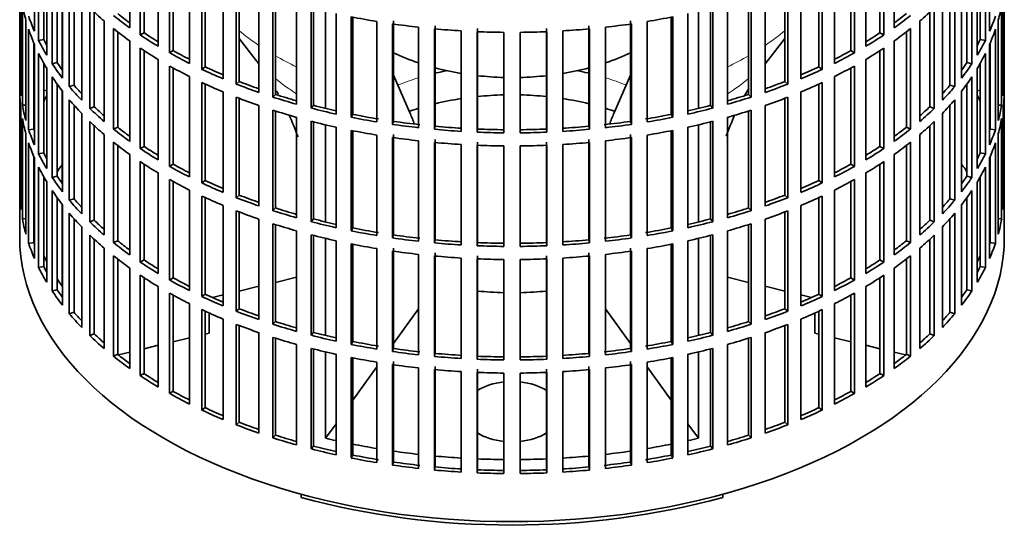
# Model space of a CAD drawing. Header units: millimetres. Extents: x 166 to 773, y -2002 to 1723.
# Tile 2 of 21: x 584 to 768, y -1987 to -1891. Entities that reach past the tile are written whole.
import ezdxf

# ---------------------------------------------------------------- set-up
doc = ezdxf.new("R2010")
doc.units = ezdxf.units.MM
for name, color, linetype in [('M5X8_UNI7687', 7, 'Continuous'), ('VSI134_FILTRO_A', 7, 'Continuous'), ('VSI134_GIUNTO_8×', 7, 'Continuous'), ('VSI134_SUPPORTO_', 7, 'Continuous')]:
    doc.layers.add(name, color=color, linetype=linetype)

# ---------------------------------------------------------------- blocks, each defined once
blk = doc.blocks.new('SE4')
at = {"layer": 'M5X8_UNI7687', "color": 7, "linetype": 'Continuous', "lineweight": 35}
for p, q in [((588.61, -1904.32), (588.06, -1904.22)), ((763.07, -1904.22), (762.52, -1904.32))]:
    blk.add_line(p, q, dxfattribs=at)
blk.add_arc((594.94, -1910.71), 10, 149.5344, 150.749, dxfattribs=at)
blk.add_ellipse((586.76, -1909), major_axis=(1.01, 4.83), ratio=0.279258, start_param=0.911533, end_param=0.977038, dxfattribs=at)
at = {"layer": 'VSI134_FILTRO_A', "color": 7, "linetype": 'Continuous', "lineweight": 35}
for p, q in [((583.57, -1767.62), (583.57, -1931.74)), ((767.57, -1931.74), (767.57, -1767.62)), ((586.32, -1874.42), (586.32, -1893.2)), ((604.13, -1873.76), (604.13, -1892.54)), ((747.01, -1873.76), (747.01, -1892.54)), ((764.81, -1874.42), (764.81, -1893.2)), ((587.1, -1876.11), (587.1, -1894.89)), ((606.07, -1875.1), (606.07, -1893.88)), ((606.81, -1875.58), (606.81, -1893.49)), ((744.32, -1875.58), (744.32, -1893.49)), ((745.06, -1875.1), (745.06, -1893.88)), ((764.03, -1876.11), (764.03, -1894.89)), ((588.06, -1877.92), (588.06, -1894.72)), ((609.45, -1877.23), (609.45, -1896.01)), ((611.59, -1878.46), (611.59, -1897.24)), ((739.54, -1878.46), (739.54, -1897.24)), ((741.68, -1877.23), (741.68, -1896.01)), ((763.07, -1877.92), (763.07, -1894.72)), ((588.61, -1878.86), (588.61, -1897.64)), ((612.27, -1878.84), (612.27, -1896.82)), ((615.28, -1880.41), (615.28, -1899.19)), ((735.85, -1880.41), (735.85, -1899.19)), ((738.86, -1878.84), (738.86, -1896.82)), ((762.52, -1878.86), (762.52, -1897.64)), ((589.64, -1880.51), (589.64, -1899.28)), ((590.57, -1881.84), (590.57, -1899.06)), ((617.6, -1881.54), (617.6, -1900.32)), ((618.21, -1881.82), (618.21, -1899.86)), ((732.93, -1881.82), (732.93, -1899.86)), ((733.53, -1881.54), (733.53, -1900.32)), ((760.56, -1881.84), (760.56, -1899.06)), ((761.49, -1880.51), (761.49, -1899.28)), ((583.58, -1883.62), (583.58, -1902.4)), ((591.56, -1883.17), (591.56, -1901.95)), ((621.56, -1883.29), (621.56, -1902.07)), ((729.57, -1883.29), (729.57, -1902.07)), ((759.57, -1883.17), (759.57, -1901.95)), ((767.55, -1883.62), (767.55, -1902.4)), ((592.84, -1884.76), (592.84, -1903.54)), ((593.72, -1885.78), (593.72, -1903.27)), ((624.04, -1884.3), (624.04, -1903.08)), ((624.58, -1884.5), (624.58, -1902.59)), ((628.26, -1885.85), (628.26, -1904.63)), ((722.87, -1885.85), (722.87, -1904.63)), ((726.55, -1884.5), (726.55, -1902.59)), ((727.09, -1884.3), (727.09, -1903.08)), ((757.41, -1885.78), (757.41, -1903.27)), ((758.29, -1884.76), (758.29, -1903.54)), ((583.8, -1886.51), (583.8, -1905.29)), ((595.15, -1887.32), (595.15, -1906.1)), ((630.88, -1886.72), (630.88, -1905.5)), ((631.34, -1886.87), (631.34, -1904.99)), ((719.79, -1886.87), (719.79, -1904.99)), ((720.25, -1886.72), (720.25, -1905.5)), ((755.99, -1887.32), (755.99, -1906.1)), ((767.34, -1886.51), (767.34, -1905.29)), ((584.06, -1888.25), (584.06, -1907.03)), ((596.66, -1888.83), (596.66, -1907.61)), ((597.5, -1889.63), (597.5, -1907.3)), ((635.32, -1888.05), (635.32, -1906.83)), ((638.06, -1888.79), (638.06, -1907.57)), ((638.44, -1888.89), (638.44, -1907.04)), ((712.69, -1888.89), (712.69, -1907.04)), ((713.07, -1888.79), (713.07, -1907.57)), ((715.81, -1888.05), (715.81, -1906.83)), ((753.63, -1889.63), (753.63, -1907.3)), ((754.47, -1888.83), (754.47, -1907.61)), ((767.07, -1888.25), (767.07, -1907.03)), ((584.71, -1891.11), (584.71, -1909.89)), ((599.35, -1891.27), (599.35, -1910.05)), ((642.68, -1889.9), (642.68, -1908.68)), ((645.53, -1890.5), (645.53, -1909.28)), ((645.83, -1890.56), (645.83, -1908.72)), ((650.3, -1891.36), (650.3, -1910.14)), ((653.44, -1891.25), (653.44, -1910.03)), ((697.69, -1891.25), (697.69, -1910.03)), ((700.84, -1891.36), (700.84, -1910.14)), ((705.3, -1890.56), (705.3, -1908.72)), ((705.6, -1890.5), (705.6, -1909.28)), ((708.45, -1889.9), (708.45, -1908.68)), ((751.79, -1891.27), (751.79, -1910.05)), ((766.42, -1891.11), (766.42, -1909.89)), ((585.24, -1892.83), (585.24, -1911.61)), ((601.08, -1892.7), (601.08, -1911.48)), ((601.88, -1893.32), (601.88, -1911.13)), ((653.22, -1891.82), (653.22, -1910.6)), ((658.1, -1892.44), (658.1, -1911.22)), ((661.08, -1892.74), (661.08, -1911.52)), ((661.21, -1892.17), (661.21, -1910.95)), ((666.04, -1893.12), (666.04, -1911.9)), ((669.06, -1893.27), (669.06, -1912.05)), ((669.1, -1892.7), (669.1, -1911.48)), ((682.03, -1892.7), (682.03, -1911.48)), ((682.07, -1893.27), (682.07, -1912.05)), ((685.09, -1893.12), (685.09, -1911.9)), ((689.92, -1892.17), (689.92, -1910.95)), ((690.05, -1892.74), (690.05, -1911.52)), ((693.03, -1892.44), (693.03, -1911.22)), ((697.91, -1891.82), (697.91, -1910.6)), ((749.26, -1893.32), (749.26, -1911.13)), ((750.05, -1892.7), (750.05, -1911.48)), ((765.89, -1892.83), (765.89, -1911.61)), ((588.06, -1894.72), (587.1, -1894.89)), ((604.13, -1894.99), (604.13, -1913.77)), ((606.81, -1893.49), (606.07, -1893.88)), ((674.05, -1893.4), (674.05, -1912.18)), ((677.08, -1893.4), (677.08, -1912.18)), ((744.32, -1893.49), (745.06, -1893.88)), ((747.01, -1894.99), (747.01, -1913.77)), ((763.07, -1894.72), (764.03, -1894.89)), ((586.22, -1895.4), (586.22, -1911.49)), ((586.32, -1895.65), (586.32, -1914.43)), ((606.07, -1896.33), (606.07, -1915.11)), ((606.81, -1896.81), (606.81, -1914.72)), ((612.27, -1896.82), (611.59, -1897.24)), ((738.86, -1896.82), (739.54, -1897.24)), ((744.32, -1896.81), (744.32, -1914.72)), ((745.06, -1896.33), (745.06, -1915.11)), ((764.81, -1895.65), (764.81, -1914.43)), ((764.92, -1895.4), (764.92, -1911.49)), ((587.1, -1897.34), (587.1, -1916.12)), ((609.45, -1898.46), (609.45, -1917.23)), ((741.68, -1898.46), (741.68, -1917.23)), ((764.03, -1897.34), (764.03, -1916.12)), ((588.06, -1899.14), (588.06, -1915.94)), ((588.61, -1900.09), (588.61, -1918.87)), ((590.57, -1899.06), (589.64, -1899.28)), ((611.59, -1899.69), (611.59, -1918.47)), ((612.27, -1900.07), (612.27, -1918.04)), ((618.21, -1899.86), (617.6, -1900.32)), ((732.93, -1899.86), (733.53, -1900.32)), ((738.86, -1900.07), (738.86, -1918.04)), ((739.54, -1899.69), (739.54, -1918.47)), ((760.56, -1899.06), (761.49, -1899.28)), ((762.52, -1900.09), (762.52, -1918.87)), ((763.07, -1899.14), (763.07, -1915.94)), ((583.8, -1902.4), (583.58, -1902.4)), ((589.64, -1901.73), (589.64, -1920.51)), ((615.28, -1901.64), (615.28, -1920.42)), ((735.85, -1901.64), (735.85, -1920.42)), ((761.49, -1901.73), (761.49, -1920.51)), ((767.34, -1902.4), (767.55, -1902.4)), ((590.57, -1903.07), (590.57, -1920.29)), ((593.72, -1903.27), (592.84, -1903.54)), ((617.6, -1902.77), (617.6, -1921.54)), ((618.21, -1903.05), (618.21, -1921.09)), ((624.58, -1902.59), (624.04, -1903.08)), ((726.55, -1902.59), (727.09, -1903.08)), ((732.93, -1903.05), (732.93, -1921.09)), ((733.53, -1902.77), (733.53, -1921.54)), ((757.41, -1903.27), (758.29, -1903.54)), ((760.56, -1903.07), (760.56, -1920.29)), ((583.58, -1904.85), (583.58, -1923.63)), ((591.56, -1904.4), (591.56, -1923.18)), ((592.84, -1905.99), (592.84, -1924.76)), ((621.56, -1904.52), (621.56, -1923.3)), ((624.04, -1905.53), (624.04, -1924.3)), ((624.58, -1905.73), (624.58, -1923.82)), ((631.34, -1904.99), (630.88, -1905.5)), ((719.79, -1904.99), (720.25, -1905.5)), ((726.55, -1905.73), (726.55, -1923.82)), ((727.09, -1905.53), (727.09, -1924.3)), ((729.57, -1904.52), (729.57, -1923.3)), ((758.29, -1905.99), (758.29, -1924.76)), ((759.57, -1904.4), (759.57, -1923.18)), ((767.55, -1904.85), (767.55, -1923.63)), ((583.8, -1907.74), (583.8, -1926.51)), ((584.71, -1906.98), (584.06, -1907.03)), ((593.72, -1907.01), (593.72, -1924.5)), ((597.5, -1907.3), (596.66, -1907.61)), ((628.26, -1907.08), (628.26, -1925.86)), ((630.88, -1907.95), (630.88, -1926.73)), ((638.44, -1907.04), (638.06, -1907.57)), ((712.69, -1907.04), (713.07, -1907.57)), ((720.25, -1907.95), (720.25, -1926.73)), ((722.87, -1907.08), (722.87, -1925.86)), ((753.63, -1907.3), (754.47, -1907.61)), ((757.41, -1907.01), (757.41, -1924.5)), ((766.42, -1906.98), (767.07, -1907.03)), ((767.34, -1907.74), (767.34, -1926.51)), ((584.06, -1909.48), (584.06, -1928.26)), ((595.15, -1908.55), (595.15, -1927.33)), ((631.34, -1908.1), (631.34, -1926.22)), ((635.32, -1909.28), (635.32, -1928.06)), ((645.83, -1908.72), (645.53, -1909.28)), ((705.3, -1908.72), (705.6, -1909.28)), ((715.81, -1909.28), (715.81, -1928.06)), ((719.79, -1908.1), (719.79, -1926.22)), ((755.99, -1908.55), (755.99, -1927.33)), ((767.07, -1909.48), (767.07, -1928.26)), ((586.22, -1911.49), (585.24, -1911.61)), ((596.66, -1910.06), (596.66, -1928.84)), ((597.5, -1910.86), (597.5, -1928.53)), ((601.88, -1911.13), (601.08, -1911.48)), ((638.06, -1910.02), (638.06, -1928.8)), ((638.44, -1910.12), (638.44, -1928.27)), ((642.68, -1911.13), (642.68, -1929.91)), ((645.53, -1911.72), (645.53, -1930.5)), ((653.44, -1910.03), (653.22, -1910.6)), ((661.21, -1910.95), (661.08, -1911.52)), ((669.1, -1911.48), (669.06, -1912.05)), ((682.03, -1911.48), (682.07, -1912.05)), ((689.92, -1910.95), (690.05, -1911.52)), ((697.69, -1910.03), (697.91, -1910.6)), ((705.6, -1911.72), (705.6, -1930.5)), ((708.45, -1911.13), (708.45, -1929.91)), ((712.69, -1910.12), (712.69, -1928.27)), ((713.07, -1910.02), (713.07, -1928.8)), ((749.26, -1911.13), (750.05, -1911.48)), ((753.63, -1910.86), (753.63, -1928.53)), ((754.47, -1910.06), (754.47, -1928.84)), ((764.92, -1911.49), (765.89, -1911.61)), ((584.71, -1912.34), (584.71, -1931.12)), ((599.35, -1912.49), (599.35, -1931.27)), ((645.83, -1911.78), (645.83, -1929.95)), ((650.3, -1912.59), (650.3, -1931.37)), ((653.22, -1913.05), (653.22, -1931.82)), ((653.44, -1912.48), (653.44, -1931.26)), ((661.21, -1913.4), (661.21, -1932.18)), ((689.92, -1913.4), (689.92, -1932.18)), ((697.69, -1912.48), (697.69, -1931.26)), ((697.91, -1913.05), (697.91, -1931.82)), ((700.84, -1912.59), (700.84, -1931.37)), ((705.3, -1911.78), (705.3, -1929.95)), ((751.79, -1912.49), (751.79, -1931.27)), ((766.42, -1912.34), (766.42, -1931.12)), ((585.24, -1914.06), (585.24, -1932.84)), ((601.08, -1913.93), (601.08, -1932.71)), ((601.88, -1914.55), (601.88, -1932.35)), ((606.81, -1914.72), (606.07, -1915.11)), ((658.1, -1913.67), (658.1, -1932.45)), ((661.08, -1913.97), (661.08, -1932.75)), ((666.04, -1914.35), (666.04, -1933.13)), ((669.06, -1914.5), (669.06, -1933.28)), ((669.1, -1913.93), (669.1, -1932.7)), ((674.05, -1914.63), (674.05, -1933.41)), ((677.08, -1914.63), (677.08, -1933.41)), ((682.03, -1913.93), (682.03, -1932.7)), ((682.07, -1914.5), (682.07, -1933.28)), ((685.09, -1914.35), (685.09, -1933.13)), ((690.05, -1913.97), (690.05, -1932.75)), ((693.03, -1913.67), (693.03, -1932.45)), ((744.32, -1914.72), (745.06, -1915.11)), ((749.26, -1914.55), (749.26, -1932.35)), ((750.05, -1913.93), (750.05, -1932.71)), ((765.89, -1914.06), (765.89, -1932.84)), ((586.22, -1916.63), (586.22, -1932.71)), ((586.32, -1916.88), (586.32, -1935.66)), ((588.06, -1915.94), (587.1, -1916.12)), ((604.13, -1916.22), (604.13, -1935)), ((747.01, -1916.22), (747.01, -1935)), ((763.07, -1915.94), (764.03, -1916.12)), ((764.81, -1916.88), (764.81, -1935.66)), ((764.92, -1916.63), (764.92, -1932.71)), ((587.1, -1918.57), (587.1, -1937.35)), ((606.07, -1917.56), (606.07, -1936.34)), ((606.81, -1918.04), (606.81, -1935.94)), ((612.27, -1918.04), (611.59, -1918.47)), ((738.86, -1918.04), (739.54, -1918.47)), ((744.32, -1918.04), (744.32, -1935.94)), ((745.06, -1917.56), (745.06, -1936.34)), ((764.03, -1918.57), (764.03, -1937.35)), ((588.06, -1920.37), (588.06, -1937.17)), ((590.57, -1920.29), (589.64, -1920.51)), ((609.45, -1919.68), (609.45, -1938.46)), ((611.59, -1920.92), (611.59, -1939.7)), ((739.54, -1920.92), (739.54, -1939.7)), ((741.68, -1919.68), (741.68, -1938.46)), ((760.56, -1920.29), (761.49, -1920.51)), ((763.07, -1920.37), (763.07, -1937.17)), ((588.61, -1921.32), (588.61, -1940.1)), ((612.27, -1921.29), (612.27, -1939.27)), ((618.21, -1921.09), (617.6, -1921.54)), ((732.93, -1921.09), (733.53, -1921.54)), ((738.86, -1921.29), (738.86, -1939.27)), ((762.52, -1921.32), (762.52, -1940.1)), ((583.8, -1923.63), (583.58, -1923.63)), ((589.64, -1922.96), (589.64, -1941.74)), ((590.57, -1924.3), (590.57, -1941.52)), ((593.72, -1924.5), (592.84, -1924.76)), ((615.28, -1922.87), (615.28, -1941.65)), ((617.6, -1923.99), (617.6, -1942.77)), ((618.21, -1924.28), (618.21, -1942.32)), ((624.58, -1923.82), (624.04, -1924.3)), ((726.55, -1923.82), (727.09, -1924.3)), ((732.93, -1924.28), (732.93, -1942.32)), ((733.53, -1923.99), (733.53, -1942.77)), ((735.85, -1922.87), (735.85, -1941.65)), ((757.41, -1924.5), (758.29, -1924.76)), ((760.56, -1924.3), (760.56, -1941.52)), ((761.49, -1922.96), (761.49, -1941.74)), ((767.34, -1923.63), (767.55, -1923.63)), ((591.56, -1925.63), (591.56, -1944.41)), ((621.56, -1925.75), (621.56, -1944.53)), ((631.34, -1926.22), (630.88, -1926.73)), ((719.79, -1926.22), (720.25, -1926.73)), ((729.57, -1925.75), (729.57, -1944.53)), ((759.57, -1925.63), (759.57, -1944.41)), ((584.71, -1928.21), (584.06, -1928.26)), ((592.84, -1927.21), (592.84, -1945.99)), ((593.72, -1928.24), (593.72, -1945.73)), ((624.04, -1926.75), (624.04, -1945.53)), ((624.58, -1926.96), (624.58, -1945.05)), ((628.26, -1928.31), (628.26, -1947.08)), ((638.44, -1928.27), (638.06, -1928.8)), ((712.69, -1928.27), (713.07, -1928.8)), ((722.87, -1928.31), (722.87, -1947.08)), ((726.55, -1926.96), (726.55, -1945.05)), ((727.09, -1926.75), (727.09, -1945.53)), ((757.41, -1928.24), (757.41, -1945.73)), ((758.29, -1927.21), (758.29, -1945.99)), ((766.42, -1928.21), (767.07, -1928.26)), ((595.15, -1929.77), (595.15, -1948.55)), ((597.5, -1928.53), (596.66, -1928.84)), ((630.88, -1929.18), (630.88, -1947.96)), ((631.34, -1929.33), (631.34, -1947.45)), ((645.83, -1929.95), (645.53, -1930.5)), ((705.3, -1929.95), (705.6, -1930.5)), ((719.79, -1929.33), (719.79, -1947.45)), ((720.25, -1929.18), (720.25, -1947.96)), ((753.63, -1928.53), (754.47, -1928.84)), ((755.99, -1929.77), (755.99, -1948.55)), ((596.66, -1931.29), (596.66, -1950.07)), ((635.32, -1930.51), (635.32, -1949.29)), ((638.06, -1931.25), (638.06, -1950.03)), ((638.44, -1931.35), (638.44, -1949.5)), ((653.44, -1931.26), (653.22, -1931.82)), ((697.69, -1931.26), (697.91, -1931.82)), ((712.69, -1931.35), (712.69, -1949.5)), ((713.07, -1931.25), (713.07, -1950.03)), ((715.81, -1930.51), (715.81, -1949.29)), ((754.47, -1931.29), (754.47, -1950.07)), ((586.22, -1932.71), (585.24, -1932.84)), ((597.5, -1932.09), (597.5, -1949.76)), ((599.35, -1933.72), (599.35, -1952.5)), ((601.88, -1932.35), (601.08, -1932.71)), ((642.68, -1932.36), (642.68, -1951.14)), ((645.53, -1932.95), (645.53, -1951.73)), ((645.83, -1933.01), (645.83, -1951.18)), ((650.3, -1933.82), (650.3, -1952.6)), ((653.44, -1933.71), (653.44, -1952.49)), ((661.21, -1932.18), (661.08, -1932.75)), ((669.1, -1932.7), (669.06, -1933.28)), ((682.03, -1932.7), (682.07, -1933.28)), ((689.92, -1932.18), (690.05, -1932.75)), ((697.69, -1933.71), (697.69, -1952.49)), ((700.84, -1933.82), (700.84, -1952.6)), ((705.3, -1933.01), (705.3, -1951.18)), ((705.6, -1932.95), (705.6, -1951.73)), ((708.45, -1932.36), (708.45, -1951.14)), ((749.26, -1932.35), (750.05, -1932.71)), ((751.79, -1933.72), (751.79, -1952.5)), ((753.63, -1932.09), (753.63, -1949.76)), ((764.92, -1932.71), (765.89, -1932.84)), ((601.08, -1935.16), (601.08, -1953.93)), ((653.22, -1934.27), (653.22, -1953.05)), ((658.1, -1934.9), (658.1, -1953.68)), ((661.08, -1935.2), (661.08, -1953.98)), ((661.21, -1934.63), (661.21, -1953.41)), ((666.04, -1935.58), (666.04, -1954.36)), ((669.1, -1935.15), (669.1, -1953.93)), ((682.03, -1935.15), (682.03, -1953.93)), ((685.09, -1935.58), (685.09, -1954.36)), ((689.92, -1934.63), (689.92, -1953.41)), ((690.05, -1935.2), (690.05, -1953.98)), ((693.03, -1934.9), (693.03, -1953.68)), ((697.91, -1934.27), (697.91, -1953.05)), ((750.05, -1935.16), (750.05, -1953.93)), ((588.06, -1937.17), (587.1, -1937.35)), ((601.88, -1935.78), (601.88, -1953.58)), ((604.13, -1937.45), (604.13, -1956.22)), ((606.81, -1935.94), (606.07, -1936.34)), ((669.06, -1935.73), (669.06, -1954.51)), ((674.05, -1935.86), (674.05, -1954.64)), ((677.08, -1935.86), (677.08, -1954.64)), ((682.07, -1935.73), (682.07, -1954.51)), ((744.32, -1935.94), (745.06, -1936.34)), ((747.01, -1937.45), (747.01, -1956.22)), ((749.26, -1935.78), (749.26, -1953.58)), ((763.07, -1937.17), (764.03, -1937.35)), ((606.07, -1938.78), (606.07, -1957.56)), ((606.81, -1939.27), (606.81, -1957.17)), ((612.27, -1939.27), (611.59, -1939.7)), ((738.86, -1939.27), (739.54, -1939.7)), ((744.32, -1939.27), (744.32, -1957.17)), ((745.06, -1938.78), (745.06, -1957.56)), ((609.45, -1940.91), (609.45, -1959.69)), ((741.68, -1940.91), (741.68, -1959.69)), ((590.57, -1941.52), (589.64, -1941.74)), ((611.59, -1942.15), (611.59, -1960.93)), ((612.27, -1942.52), (612.27, -1960.5)), ((618.21, -1942.32), (617.6, -1942.77)), ((732.93, -1942.32), (733.53, -1942.77)), ((738.86, -1942.52), (738.86, -1960.5)), ((739.54, -1942.15), (739.54, -1960.93)), ((760.56, -1941.52), (761.49, -1941.74)), ((615.28, -1944.1), (615.28, -1962.88)), ((735.85, -1944.1), (735.85, -1962.88)), ((593.72, -1945.73), (592.84, -1945.99)), ((617.6, -1945.22), (617.6, -1964)), ((618.21, -1945.51), (618.21, -1963.54)), ((624.58, -1945.05), (624.04, -1945.53)), ((726.55, -1945.05), (727.09, -1945.53)), ((732.93, -1945.51), (732.93, -1963.54)), ((733.53, -1945.22), (733.53, -1964)), ((757.41, -1945.73), (758.29, -1945.99)), ((621.56, -1946.98), (621.56, -1965.76)), ((624.04, -1947.98), (624.04, -1966.76)), ((624.58, -1948.19), (624.58, -1966.28)), ((631.34, -1947.45), (630.88, -1947.96)), ((719.79, -1947.45), (720.25, -1947.96)), ((726.55, -1948.19), (726.55, -1966.28)), ((727.09, -1947.98), (727.09, -1966.76)), ((729.57, -1946.98), (729.57, -1965.76)), ((597.5, -1949.76), (596.66, -1950.07)), ((628.26, -1949.53), (628.26, -1968.31)), ((638.44, -1949.5), (638.06, -1950.03)), ((712.69, -1949.5), (713.07, -1950.03)), ((722.87, -1949.53), (722.87, -1968.31)), ((753.63, -1949.76), (754.47, -1950.07)), ((630.88, -1950.41), (630.88, -1969.19)), ((631.34, -1950.56), (631.34, -1968.68)), ((635.32, -1951.74), (635.32, -1970.52)), ((645.83, -1951.18), (645.53, -1951.73)), ((705.3, -1951.18), (705.6, -1951.73)), ((715.81, -1951.74), (715.81, -1970.52)), ((719.79, -1950.56), (719.79, -1968.68)), ((720.25, -1950.41), (720.25, -1969.19)), ((601.88, -1953.58), (601.08, -1953.93)), ((638.06, -1952.48), (638.06, -1971.26)), ((638.44, -1952.58), (638.44, -1970.73)), ((642.68, -1953.58), (642.68, -1972.36)), ((653.44, -1952.49), (653.22, -1953.05)), ((661.21, -1953.41), (661.08, -1953.98)), ((669.1, -1953.93), (669.06, -1954.51)), ((682.03, -1953.93), (682.07, -1954.51)), ((689.92, -1953.41), (690.05, -1953.98)), ((697.69, -1952.49), (697.91, -1953.05)), ((708.45, -1953.58), (708.45, -1972.36)), ((712.69, -1952.58), (712.69, -1970.73)), ((713.07, -1952.48), (713.07, -1971.26)), ((749.26, -1953.58), (750.05, -1953.93)), ((645.53, -1954.18), (645.53, -1972.96)), ((645.83, -1954.24), (645.83, -1972.41)), ((650.3, -1955.05), (650.3, -1973.83)), ((653.22, -1955.5), (653.22, -1974.28)), ((653.44, -1954.94), (653.44, -1973.72)), ((661.21, -1955.86), (661.21, -1974.64)), ((689.92, -1955.86), (689.92, -1974.64)), ((697.69, -1954.94), (697.69, -1973.72)), ((697.91, -1955.5), (697.91, -1974.28)), ((700.84, -1955.05), (700.84, -1973.83)), ((705.3, -1954.24), (705.3, -1972.41)), ((705.6, -1954.18), (705.6, -1972.96)), ((606.81, -1957.17), (606.07, -1957.56)), ((658.1, -1956.13), (658.1, -1974.91)), ((661.08, -1956.43), (661.08, -1975.21)), ((666.04, -1956.81), (666.04, -1975.59)), ((669.06, -1956.96), (669.06, -1975.74)), ((669.1, -1956.38), (669.1, -1975.16)), ((674.05, -1957.09), (674.05, -1975.87)), ((677.08, -1957.09), (677.08, -1975.87)), ((682.03, -1956.38), (682.03, -1975.16)), ((682.07, -1956.96), (682.07, -1975.74)), ((685.09, -1956.81), (685.09, -1975.59)), ((690.05, -1956.43), (690.05, -1975.21)), ((693.03, -1956.13), (693.03, -1974.91)), ((744.32, -1957.17), (745.06, -1957.56)), ((612.27, -1960.5), (611.59, -1960.93)), ((738.86, -1960.5), (739.54, -1960.93)), ((618.21, -1963.54), (617.6, -1964)), ((732.93, -1963.54), (733.53, -1964)), ((624.58, -1966.28), (624.04, -1966.76)), ((726.55, -1966.28), (727.09, -1966.76)), ((631.34, -1968.68), (630.88, -1969.19)), ((719.79, -1968.68), (720.25, -1969.19)), ((638.44, -1970.73), (638.06, -1971.26)), ((645.83, -1972.41), (645.53, -1972.96)), ((705.3, -1972.41), (705.6, -1972.96)), ((712.69, -1970.73), (713.07, -1971.26)), ((653.44, -1973.72), (653.22, -1974.28)), ((697.69, -1973.72), (697.91, -1974.28)), ((661.21, -1974.64), (661.08, -1975.21)), ((669.1, -1975.16), (669.06, -1975.74)), ((682.03, -1975.16), (682.07, -1975.74)), ((689.92, -1974.64), (690.05, -1975.21))]:
    blk.add_line(p, q, dxfattribs=at)
for centre, major_axis, start_param, end_param in [((675.57, -1882.75), (-92, 0), 0.103722, 0.158077), ((675.57, -1861.52), (-92, 0), 0.540055, 0.594409), ((675.57, -1861.52), (92, 0), -0.594409, -0.540055), ((675.57, -1882.75), (92, 0), -0.158077, -0.103722), ((675.57, -1880.3), (-92, 0), 0.190989, 0.245343), ((675.57, -1859.07), (-92, 0), 0.627321, 0.681676), ((675.57, -1859.07), (-91, 0), 0.627022, 0.668018), ((675.57, -1840.29), (-92, 0), 1.238186, 1.292541), ((675.57, -1840.29), (92, 0), -1.292541, -1.238186), ((675.57, -1859.07), (91, 0), -0.668018, -0.627022), ((675.57, -1859.07), (92, 0), -0.681676, -0.627321), ((675.57, -1880.3), (92, 0), -0.245343, -0.190989), ((675.57, -1882.75), (-92, 0), 0.190989, 0.245343), ((675.57, -1861.52), (-92, 0), 0.627321, 0.681676), ((675.57, -1840.29), (-92, 0), 1.325453, 1.379807), ((675.57, -1840.29), (-92, 0), 1.412719, 1.467074), ((675.57, -1840.29), (-92, 0), 1.499986, 1.55434), ((675.57, -1840.29), (92, 0), 4.728845, 4.783199), ((675.57, -1840.29), (92, 0), -1.467074, -1.412719), ((675.57, -1840.29), (92, 0), -1.379807, -1.325453), ((675.57, -1861.52), (92, 0), -0.681676, -0.627321), ((675.57, -1882.75), (92, 0), -0.245343, -0.190989), ((675.57, -1880.3), (-92, 0), 0.278255, 0.33261), ((675.57, -1880.3), (-91, 0), 0.277957, 0.299174), ((675.57, -1859.07), (-92, 0), 0.714588, 0.768942), ((675.57, -1859.07), (-91, 0), 0.714289, 0.757518), ((675.57, -1859.07), (91, 0), -0.757518, -0.714289), ((675.57, -1859.07), (92, 0), -0.768942, -0.714588), ((675.57, -1880.3), (91, 0), -0.299174, -0.277957), ((675.57, -1880.3), (92, 0), -0.33261, -0.278255), ((675.57, -1861.52), (-92, 0), 0.714588, 0.768942), ((675.57, -1859.07), (-91, 0), 0.801555, 0.846635), ((675.57, -1859.07), (91, 0), -0.846635, -0.801555), ((675.57, -1861.52), (92, 0), -0.768942, -0.714588), ((675.57, -1882.75), (-92, 0), 0.278255, 0.33261), ((675.57, -1859.07), (-92, 0), 0.801854, 0.856209), ((675.57, -1859.07), (92, 0), -0.856209, -0.801854), ((675.57, -1882.75), (92, 0), -0.33261, -0.278255), ((675.57, -1880.3), (-92, 0), 0.365522, 0.419876), ((675.57, -1880.3), (-91, 0), 0.365223, 0.394539), ((675.57, -1861.52), (-92, 0), 0.801854, 0.856209), ((675.57, -1859.07), (-92, 0), 0.889121, 0.943475), ((675.57, -1859.07), (-91, 0), 0.888822, 0.935485), ((675.57, -1859.07), (91, 0), -0.935485, -0.888822), ((675.57, -1859.07), (92, 0), -0.943475, -0.889121), ((675.57, -1861.52), (92, 0), -0.856209, -0.801854), ((675.57, -1880.3), (92, 0), -0.419876, -0.365522), ((675.57, -1880.3), (91, 0), -0.392699, -0.365223), ((675.57, -1901.53), (-92, 0), 0.016456, 0.07081), ((675.57, -1882.75), (-92, 0), 0.365522, 0.419876), ((675.57, -1882.75), (92, 0), -0.419876, -0.365522), ((675.57, -1901.53), (92, 0), 6.212375, 6.266729), ((675.57, -1880.3), (-92, 0), 0.452788, 0.507143), ((675.57, -1880.3), (-91, 0), 0.45249, 0.486998), ((675.57, -1861.52), (-92, 0), 0.889121, 0.943475), ((675.57, -1859.07), (-92, 0), 0.976387, 1.030742), ((675.57, -1859.07), (-91, 0), 0.976088, 1.024141), ((675.57, -1859.07), (91, 0), -1.024141, -0.976088), ((675.57, -1859.07), (92, 0), -1.030742, -0.976387), ((675.57, -1861.52), (92, 0), -0.943475, -0.889121), ((675.57, -1880.3), (91, 0), -0.486998, -0.45249), ((675.57, -1880.3), (92, 0), -0.507143, -0.452788), ((675.57, -1903.98), (-92, 0), 0.016456, 0.07081), ((675.57, -1882.75), (-92, 0), 0.452788, 0.507143), ((675.57, -1861.52), (-92, 0), 0.976387, 1.030742), ((675.57, -1859.07), (-92, 0), 1.063654, 1.118008), ((675.57, -1859.07), (-91, 0), 1.063355, 1.112655), ((675.57, -1859.07), (91, 0), -1.112655, -1.063355), ((675.57, -1859.07), (92, 0), -1.118008, -1.063654), ((675.57, -1861.52), (92, 0), -1.030742, -0.976387), ((675.57, -1882.75), (92, 0), -0.507143, -0.452788), ((675.57, -1903.98), (92, 0), 6.212375, 6.266729), ((675.57, -1901.53), (-92, 0), 0.103722, 0.158077), ((675.57, -1880.3), (-92, 0), 0.540055, 0.594409), ((675.57, -1880.3), (-91, 0), 0.539756, 0.577951), ((675.57, -1861.52), (-92, 0), 1.063654, 1.118008), ((675.57, -1859.07), (-92, 0), 1.15092, 1.205275), ((675.57, -1859.07), (-91, 0), 1.150621, 1.201065), ((675.57, -1859.07), (91, 0), -1.201065, -1.150621), ((675.57, -1859.07), (92, 0), -1.205275, -1.15092), ((675.57, -1861.52), (92, 0), -1.118008, -1.063654), ((675.57, -1880.3), (91, 0), -0.577951, -0.539756), ((675.57, -1880.3), (92, 0), -0.594409, -0.540055), ((675.57, -1901.53), (92, 0), -0.158077, -0.103722), ((675.57, -1903.98), (-92, 0), 0.103722, 0.158077), ((675.57, -1922.76), (-92, 0), -0.245343, -0.240575), ((675.57, -1859.07), (-92, 0), 1.238186, 1.292541), ((675.57, -1859.07), (-91, 0), 1.237888, 1.29284), ((675.57, -1859.07), (91, 0), -1.29284, -1.237888), ((675.57, -1859.07), (92, 0), -1.292541, -1.238186), ((675.57, -1903.98), (92, 0), -0.158077, -0.103722), ((675.57, -1901.53), (-92, 0), 0.190989, 0.245343), ((675.57, -1901.53), (-91, 0), 0.19069, 0.196715), ((675.57, -1882.75), (-92, 0), 0.540055, 0.594409), ((675.57, -1880.3), (-92, 0), 0.627321, 0.681676), ((675.57, -1880.3), (-91, 0), 0.627022, 0.668018), ((675.57, -1861.52), (-92, 0), 1.15092, 1.205275), ((675.57, -1861.52), (-92, 0), 1.238186, 1.292541), ((675.57, -1859.07), (-92, 0), 1.325453, 1.379807), ((675.57, -1859.07), (-91, 0), 1.325154, 1.380106), ((675.57, -1859.07), (-92, 0), 1.412719, 1.467074), ((675.57, -1859.07), (-91, 0), 1.412421, 1.467373), ((675.57, -1859.07), (-91, 0), 1.499687, 1.554639), ((675.57, -1859.07), (91, 0), 4.728546, 4.783498), ((675.57, -1859.07), (91, 0), -1.467373, -1.412421), ((675.57, -1859.07), (92, 0), -1.467074, -1.412719), ((675.57, -1859.07), (91, 0), -1.380106, -1.325154), ((675.57, -1859.07), (92, 0), -1.379807, -1.325453), ((675.57, -1861.52), (92, 0), -1.292541, -1.238186), ((675.57, -1861.52), (92, 0), -1.205275, -1.15092), ((675.57, -1880.3), (91, 0), -0.668018, -0.627022), ((675.57, -1880.3), (92, 0), -0.681676, -0.627321), ((675.57, -1882.75), (92, 0), -0.594409, -0.540055), ((675.57, -1901.53), (92, 0), -0.245343, -0.190989), ((675.57, -1861.52), (-92, 0), 1.325453, 1.379807), ((675.57, -1859.07), (-92, 0), 1.499986, 1.55434), ((675.57, -1859.07), (92, 0), 4.728845, 4.783199), ((675.57, -1861.52), (92, 0), -1.379807, -1.325453), ((675.57, -1903.98), (-92, 0), 0.190989, 0.245343), ((675.57, -1882.75), (-92, 0), 0.627321, 0.681676), ((675.57, -1880.3), (-92, 0), 0.714588, 0.768942), ((675.57, -1880.3), (-91, 0), 0.714289, 0.757518), ((675.57, -1861.52), (-92, 0), 1.412719, 1.467074), ((675.57, -1861.52), (-92, 0), 1.499986, 1.55434), ((675.57, -1861.52), (92, 0), 4.728845, 4.783199), ((675.57, -1861.52), (92, 0), -1.467074, -1.412719), ((675.57, -1880.3), (91, 0), -0.757518, -0.714289), ((675.57, -1880.3), (92, 0), -0.768942, -0.714588), ((675.57, -1882.75), (92, 0), -0.681676, -0.627321), ((675.57, -1903.98), (92, 0), -0.245343, -0.190989), ((675.57, -1901.53), (-92, 0), 0.278255, 0.33261), ((675.57, -1901.53), (-91, 0), 0.277957, 0.299174), ((675.57, -1901.53), (91, 0), -0.299174, -0.277957), ((675.57, -1901.53), (92, 0), -0.33261, -0.278255), ((675.57, -1903.98), (-92, 0), 0.278255, 0.33261), ((675.57, -1882.75), (-92, 0), 0.714588, 0.768942), ((675.57, -1880.3), (-92, 0), 0.801854, 0.856209), ((675.57, -1880.3), (-91, 0), 0.801555, 0.846635), ((675.57, -1880.3), (91, 0), -0.846635, -0.801555), ((675.57, -1880.3), (92, 0), -0.856209, -0.801854), ((675.57, -1882.75), (92, 0), -0.768942, -0.714588), ((675.57, -1903.98), (92, 0), -0.33261, -0.278255), ((675.57, -1901.53), (-92, 0), 0.365522, 0.419876), ((675.57, -1901.53), (-91, 0), 0.365223, 0.394539), ((675.57, -1882.75), (-92, 0), 0.801854, 0.856209), ((675.57, -1882.75), (92, 0), -0.856209, -0.801854), ((675.57, -1901.53), (91, 0), -0.394539, -0.365223), ((675.57, -1901.53), (92, 0), -0.419876, -0.365522), ((675.57, -1880.3), (-92, 0), 0.889121, 0.943475), ((675.57, -1880.3), (-91, 0), 0.888822, 0.935485), ((675.57, -1880.3), (91, 0), -0.935485, -0.888822), ((675.57, -1880.3), (92, 0), -0.943475, -0.889121), ((675.57, -1922.76), (-92, 0), 0.016456, 0.07081), ((675.57, -1903.98), (-92, 0), 0.365522, 0.419876), ((675.57, -1901.53), (-91, 0), 0.45249, 0.486998), ((675.57, -1882.75), (-92, 0), 0.889121, 0.943475), ((675.57, -1880.3), (-92, 0), 0.976387, 1.030742), ((675.57, -1880.3), (-91, 0), 0.976088, 1.024141), ((675.57, -1880.3), (91, 0), -1.024141, -0.976088), ((675.57, -1880.3), (92, 0), -1.030742, -0.976387), ((675.57, -1882.75), (92, 0), -0.943475, -0.889121), ((675.57, -1901.53), (91, 0), -0.486998, -0.45249), ((675.57, -1903.98), (92, 0), -0.419876, -0.365522), ((675.57, -1922.76), (92, 0), 6.212375, 6.266729), ((675.57, -1901.53), (-92, 0), 0.452788, 0.507143), ((675.57, -1880.3), (-91, 0), 1.063355, 1.112655), ((675.57, -1880.3), (91, 0), -1.112655, -1.063355), ((675.57, -1901.53), (92, 0), -0.507143, -0.452788), ((675.57, -1922.76), (-92, 0), 0.103722, 0.158077), ((675.57, -1903.98), (-92, 0), 0.452788, 0.507143), ((675.57, -1882.75), (-92, 0), 0.976387, 1.030742), ((675.57, -1880.3), (-92, 0), 1.063654, 1.118008), ((675.57, -1880.3), (-91, 0), 1.150621, 1.201065), ((675.57, -1880.3), (91, 0), -1.201065, -1.150621), ((675.57, -1880.3), (92, 0), -1.118008, -1.063654), ((675.57, -1882.75), (92, 0), -1.030742, -0.976387), ((675.57, -1903.98), (92, 0), -0.507143, -0.452788), ((675.57, -1922.76), (92, 0), -0.158077, -0.103722), ((675.57, -1901.53), (-92, 0), 0.540055, 0.594409), ((675.57, -1901.53), (-91, 0), 0.539756, 0.577951), ((675.57, -1882.75), (-92, 0), 1.063654, 1.118008), ((675.57, -1880.3), (-92, 0), 1.15092, 1.205275), ((675.57, -1880.3), (-91, 0), 1.237888, 1.29284), ((675.57, -1880.3), (91, 0), -1.29284, -1.237888), ((675.57, -1880.3), (92, 0), -1.205275, -1.15092), ((675.57, -1882.75), (92, 0), -1.118008, -1.063654), ((675.57, -1901.53), (91, 0), -0.577951, -0.539756), ((675.57, -1901.53), (92, 0), -0.594409, -0.540055), ((675.57, -1931.74), (-92, 0), 0, 3.141593), ((675.57, -1903.98), (-92, 0), 0.540055, 0.594409), ((675.57, -1882.75), (-92, 0), 1.15092, 1.205275), ((675.57, -1880.3), (-92, 0), 1.238186, 1.292541), ((675.57, -1880.3), (-92, 0), 1.325453, 1.379807), ((675.57, -1880.3), (-91, 0), 1.325154, 1.380106), ((675.57, -1880.3), (91, 0), -1.380106, -1.325154), ((675.57, -1880.3), (92, 0), -1.379807, -1.325453), ((675.57, -1880.3), (92, 0), -1.292541, -1.238186), ((675.57, -1882.75), (92, 0), -1.205275, -1.15092), ((675.57, -1903.98), (92, 0), -0.594409, -0.540055), ((675.57, -1922.76), (-92, 0), 0.190989, 0.245343), ((675.57, -1922.76), (-91, 0), 0.19069, 0.196715), ((675.57, -1901.53), (-92, 0), 0.627321, 0.681676), ((675.57, -1901.53), (-91, 0), 0.627022, 0.668018), ((675.57, -1882.75), (-92, 0), 1.238186, 1.292541), ((675.57, -1880.3), (-92, 0), 1.412719, 1.467074), ((675.57, -1880.3), (-91, 0), 1.412421, 1.467373), ((675.57, -1880.3), (-92, 0), 1.499986, 1.55434), ((675.57, -1880.3), (-91, 0), 1.499687, 1.554639), ((675.57, -1880.3), (91, 0), 4.728546, 4.783498), ((675.57, -1880.3), (92, 0), 4.728845, 4.783199), ((675.57, -1880.3), (91, 0), -1.467373, -1.412421), ((675.57, -1880.3), (92, 0), -1.467074, -1.412719), ((675.57, -1882.75), (92, 0), -1.292541, -1.238186), ((675.57, -1901.53), (91, 0), -0.668018, -0.627022), ((675.57, -1901.53), (92, 0), -0.681676, -0.627321), ((675.57, -1922.76), (91, 0), -0.196715, -0.19069), ((675.57, -1922.76), (92, 0), -0.245343, -0.190989), ((675.57, -1903.98), (-92, 0), 0.627321, 0.681676), ((675.57, -1882.75), (-92, 0), 1.325453, 1.379807), ((675.57, -1882.75), (-92, 0), 1.412719, 1.467074), ((675.57, -1882.75), (92, 0), -1.467074, -1.412719), ((675.57, -1882.75), (92, 0), -1.379807, -1.325453), ((675.57, -1903.98), (92, 0), -0.681676, -0.627321), ((675.57, -1922.76), (-92, 0), 0.278255, 0.33261), ((675.57, -1922.76), (-91, 0), 0.277957, 0.299174), ((675.57, -1901.53), (-92, 0), 0.714588, 0.768942), ((675.57, -1901.53), (-91, 0), 0.714289, 0.757518), ((675.57, -1882.75), (-92, 0), 1.499986, 1.55434), ((675.57, -1882.75), (92, 0), 4.728845, 4.783199), ((675.57, -1901.53), (91, 0), -0.757518, -0.714289), ((675.57, -1901.53), (92, 0), -0.768942, -0.714588), ((675.57, -1922.76), (91, 0), -0.299174, -0.277957), ((675.57, -1922.76), (92, 0), -0.33261, -0.278255), ((675.57, -1903.98), (-92, 0), 0.714588, 0.768942), ((675.57, -1901.53), (-91, 0), 0.801555, 0.846635), ((675.57, -1901.53), (91, 0), -0.846635, -0.801555), ((675.57, -1903.98), (92, 0), -0.768942, -0.714588), ((675.57, -1901.53), (-92, 0), 0.801854, 0.856209), ((675.57, -1901.53), (92, 0), -0.856209, -0.801854), ((675.57, -1922.76), (-92, 0), 0.365522, 0.419876), ((675.57, -1922.76), (-91, 0), 0.365223, 0.394539), ((675.57, -1903.98), (-92, 0), 0.801854, 0.856209), ((675.57, -1901.53), (-92, 0), 0.889121, 0.943475), ((675.57, -1901.53), (-91, 0), 0.888822, 0.935485), ((675.57, -1901.53), (91, 0), -0.935485, -0.888822), ((675.57, -1901.53), (92, 0), -0.943475, -0.889121), ((675.57, -1903.98), (92, 0), -0.856209, -0.801854), ((675.57, -1922.76), (91, 0), -0.394539, -0.365223), ((675.57, -1922.76), (92, 0), -0.419876, -0.365522), ((675.57, -1922.76), (-92, 0), 0.452788, 0.507143), ((675.57, -1922.76), (-91, 0), 0.45249, 0.486998), ((675.57, -1903.98), (-92, 0), 0.889121, 0.943475), ((675.57, -1901.53), (-92, 0), 0.976387, 1.030742), ((675.57, -1901.53), (-91, 0), 0.976088, 1.024141), ((675.57, -1901.53), (91, 0), -1.024141, -0.976088), ((675.57, -1901.53), (92, 0), -1.030742, -0.976387), ((675.57, -1903.98), (92, 0), -0.943475, -0.889121), ((675.57, -1922.76), (91, 0), -0.486998, -0.45249), ((675.57, -1922.76), (92, 0), -0.507143, -0.452788), ((675.57, -1903.98), (-92, 0), 0.976387, 1.030742), ((675.57, -1901.53), (-92, 0), 1.063654, 1.118008), ((675.57, -1901.53), (-91, 0), 1.063355, 1.112655), ((675.57, -1901.53), (91, 0), -1.112655, -1.063355), ((675.57, -1901.53), (92, 0), -1.118008, -1.063654), ((675.57, -1903.98), (92, 0), -1.030742, -0.976387), ((675.57, -1922.76), (-92, 0), 0.540055, 0.594409), ((675.57, -1922.76), (-91, 0), 0.539756, 0.577951), ((675.57, -1901.53), (-92, 0), 1.15092, 1.205275), ((675.57, -1901.53), (-91, 0), 1.150621, 1.201065), ((675.57, -1901.53), (91, 0), -1.201065, -1.150621), ((675.57, -1901.53), (92, 0), -1.205275, -1.15092), ((675.57, -1922.76), (91, 0), -0.577951, -0.539756), ((675.57, -1922.76), (92, 0), -0.594409, -0.540055), ((675.57, -1903.98), (-92, 0), 1.063654, 1.118008), ((675.57, -1901.53), (-92, 0), 1.238186, 1.292541), ((675.57, -1901.53), (-91, 0), 1.237888, 1.29284), ((675.57, -1901.53), (91, 0), -1.29284, -1.237888), ((675.57, -1901.53), (92, 0), -1.292541, -1.238186), ((675.57, -1903.98), (92, 0), -1.118008, -1.063654), ((675.57, -1922.76), (-92, 0), 0.627321, 0.681676), ((675.57, -1922.76), (-91, 0), 0.627022, 0.668018), ((675.57, -1903.98), (-92, 0), 1.15092, 1.205275), ((675.57, -1901.53), (-92, 0), 1.325453, 1.379807), ((675.57, -1901.53), (-91, 0), 1.325154, 1.380106), ((675.57, -1901.53), (-92, 0), 1.412719, 1.467074), ((675.57, -1901.53), (-91, 0), 1.412421, 1.467373), ((675.57, -1901.53), (-91, 0), 1.499687, 1.554639), ((675.57, -1901.53), (91, 0), 4.728546, 4.783498), ((675.57, -1901.53), (91, 0), -1.467373, -1.412421), ((675.57, -1901.53), (92, 0), -1.467074, -1.412719), ((675.57, -1901.53), (91, 0), -1.380106, -1.325154), ((675.57, -1901.53), (92, 0), -1.379807, -1.325453), ((675.57, -1903.98), (92, 0), -1.205275, -1.15092), ((675.57, -1922.76), (91, 0), -0.668018, -0.627022), ((675.57, -1922.76), (92, 0), -0.681676, -0.627321), ((675.57, -1903.98), (-92, 0), 1.238186, 1.292541), ((675.57, -1903.98), (-92, 0), 1.325453, 1.379807), ((675.57, -1901.53), (-92, 0), 1.499986, 1.55434), ((675.57, -1901.53), (92, 0), 4.728845, 4.783199), ((675.57, -1903.98), (92, 0), -1.379807, -1.325453), ((675.57, -1903.98), (92, 0), -1.292541, -1.238186), ((675.57, -1922.76), (-92, 0), 0.714588, 0.768942), ((675.57, -1922.76), (-91, 0), 0.714289, 0.757518), ((675.57, -1903.98), (-92, 0), 1.412719, 1.467074), ((675.57, -1903.98), (-92, 0), 1.499986, 1.55434), ((675.57, -1903.98), (92, 0), 4.728845, 4.783199), ((675.57, -1903.98), (92, 0), -1.467074, -1.412719), ((675.57, -1922.76), (91, 0), -0.757518, -0.714289), ((675.57, -1922.76), (92, 0), -0.768942, -0.714588), ((675.57, -1922.76), (-92, 0), 0.801854, 0.856209), ((675.57, -1922.76), (-91, 0), 0.801555, 0.846635), ((675.57, -1922.76), (91, 0), -0.846635, -0.801555), ((675.57, -1922.76), (92, 0), -0.856209, -0.801854), ((675.57, -1922.76), (-92, 0), 0.889121, 0.943475), ((675.57, -1922.76), (-91, 0), 0.888822, 0.935485), ((675.57, -1922.76), (91, 0), -0.935485, -0.888822), ((675.57, -1922.76), (92, 0), -0.943475, -0.889121), ((675.57, -1922.76), (-92, 0), 0.976387, 1.030742), ((675.57, -1922.76), (-91, 0), 0.976088, 1.024141), ((675.57, -1922.76), (91, 0), -1.024141, -0.976088), ((675.57, -1922.76), (92, 0), -1.030742, -0.976387), ((675.57, -1922.76), (-91, 0), 1.063355, 1.112655), ((675.57, -1922.76), (91, 0), -1.112655, -1.063355), ((675.57, -1922.76), (-92, 0), 1.063654, 1.118008), ((675.57, -1922.76), (92, 0), -1.118008, -1.063654), ((675.57, -1922.76), (-92, 0), 1.15092, 1.205275), ((675.57, -1922.76), (-91, 0), 1.150621, 1.201065), ((675.57, -1922.76), (-91, 0), 1.237888, 1.29284), ((675.57, -1922.76), (91, 0), -1.29284, -1.237888), ((675.57, -1922.76), (91, 0), -1.201065, -1.150621), ((675.57, -1922.76), (92, 0), -1.205275, -1.15092), ((675.57, -1922.76), (-92, 0), 1.238186, 1.292541), ((675.57, -1922.76), (-92, 0), 1.325453, 1.379807), ((675.57, -1922.76), (-91, 0), 1.325154, 1.380106), ((675.57, -1922.76), (91, 0), -1.380106, -1.325154), ((675.57, -1922.76), (92, 0), -1.379807, -1.325453), ((675.57, -1922.76), (92, 0), -1.292541, -1.238186), ((675.57, -1922.76), (-92, 0), 1.412719, 1.467074), ((675.57, -1922.76), (-91, 0), 1.412421, 1.467373), ((675.57, -1922.76), (-92, 0), 1.499986, 1.55434), ((675.57, -1922.76), (-91, 0), 1.499687, 1.554639), ((675.57, -1922.76), (91, 0), 4.728546, 4.783498), ((675.57, -1922.76), (92, 0), 4.728845, 4.783199), ((675.57, -1922.76), (91, 0), -1.467373, -1.412421), ((675.57, -1922.76), (92, 0), -1.467074, -1.412719)]:
    blk.add_ellipse(centre, major_axis=major_axis, ratio=0.57735, start_param=start_param, end_param=end_param, dxfattribs=at)
at = {"layer": 'VSI134_GIUNTO_8×', "color": 7, "linetype": 'Continuous', "lineweight": 35}
for start_param, end_param in [(4.016029, 4.181601), (-1.040008, -0.874436), (4.283346, 4.432658), (-1.291065, -1.141754), (4.523869, 4.668494), (4.756284, 4.900909)]:
    blk.add_ellipse((675.57, -1881.93), major_axis=(34.5, 0), ratio=0.57735, start_param=start_param, end_param=end_param, dxfattribs=at)
at = {"layer": 'VSI134_SUPPORTO_', "color": 7, "linetype": 'Continuous', "lineweight": 35}
for p, q in [((591.49, -1900.4), (591.49, -1883.09)), ((640.74, -1907.61), (640.74, -1889.45)), ((710.39, -1889.45), (710.39, -1907.61)), ((624.58, -1894.55), (627.75, -1898.63)), ((723.38, -1898.63), (726.55, -1894.55)), ((656.54, -1908.55), (653.44, -1901.42)), ((694.6, -1908.55), (697.69, -1901.42)), ((591.49, -1921.63), (591.49, -1904.32)), ((640.74, -1928.84), (640.74, -1910.68)), ((710.39, -1910.68), (710.39, -1928.84)), ((591.49, -1940.82), (591.49, -1925.55)), ((640.74, -1950.07), (640.74, -1931.91)), ((710.39, -1931.91), (710.39, -1950.07)), ((635.32, -1939.18), (631.34, -1940.13)), ((715.81, -1939.18), (719.79, -1940.13)), ((628.26, -1940.87), (624.58, -1941.75)), ((722.87, -1940.87), (726.55, -1941.75)), ((621.56, -1942.47), (619.58, -1942.95)), ((729.57, -1942.47), (731.55, -1942.95)), ((618.99, -1949.62), (618.99, -1945.87)), ((653.44, -1951.56), (658.1, -1945.06)), ((693.03, -1945.06), (697.69, -1951.56)), ((732.14, -1949.62), (732.14, -1945.87)), ((618.21, -1949.8), (618.99, -1949.62)), ((732.93, -1949.8), (732.14, -1949.62)), ((606.81, -1952.53), (609.45, -1951.9)), ((612.27, -1951.23), (615.28, -1950.51)), ((738.86, -1951.23), (735.85, -1950.51)), ((744.32, -1952.53), (741.68, -1951.9)), ((602, -1953.68), (604.13, -1953.17)), ((640.74, -1969.26), (640.74, -1953.14)), ((710.39, -1953.14), (710.39, -1969.26)), ((749.13, -1953.68), (747.01, -1953.17)), ((645.83, -1962.17), (650.3, -1955.94)), ((700.84, -1955.94), (705.3, -1962.17)), ((640.74, -1969.26), (642.68, -1966.55)), ((708.45, -1966.55), (710.39, -1969.26)), ((636.17, -1979.74), (636.17, -1980.32)), ((714.96, -1980.32), (714.96, -1979.74))]:
    blk.add_line(p, q, dxfattribs=at)
for centre, radius, start, end in [((583.89, -1931.92), 55.07, 36.1929, 37.2035), ((766.66, -1931.73), 54.49, 142.5852, 143.5372), ((583.89, -1931.92), 55.07, 29.2862, 30.0606), ((766.66, -1931.73), 54.49, 149.2945, 150.8227), ((583.89, -1931.92), 55.07, 20.1786, 24.7874), ((766.66, -1931.73), 54.49, 155.1594, 159.649)]:
    blk.add_arc(centre, radius, start, end, dxfattribs=at)
at = {"layer": 'VSI134_SUPPORTO_', "color": 4, "linetype": 'Continuous', "lineweight": 9}
for centre, major_axis, start_param, end_param in [((675.57, -1872.45), (-62.27, 0), 0.611601, 0.708032), ((675.57, -1872.45), (62.27, 0), -0.708032, -0.611601), ((675.57, -1884.07), (-54.06, 0), 0.485325, 0.505195), ((675.57, -1872.45), (-62.27, 0), 0.78113, 0.86805), ((675.57, -1872.45), (62.27, 0), -0.86805, -0.78113), ((675.57, -1884.07), (54.06, 0), -0.505195, -0.485325), ((675.57, -1884.07), (-54.06, 0), 0.61282, 0.730964), ((675.57, -1920.72), (-37, 0), -1.079229, -0.956418), ((675.57, -1920.72), (37, 0), 0.956418, 1.079229), ((675.57, -1884.07), (54.06, 0), -0.730964, -0.61282)]:
    blk.add_ellipse(centre, major_axis=major_axis, ratio=0.57735, start_param=start_param, end_param=end_param, dxfattribs=at)
at = {"layer": 'VSI134_SUPPORTO_', "color": 7, "linetype": 'Continuous', "lineweight": 35}
for centre, major_axis, ratio, start_param, end_param in [((675.57, -1920.72), (-37, 0), 0.57735, -1.233734, -1.178097), ((675.57, -1920.72), (-37, 0), 0.57735, 4.31969, 4.375327), ((675.57, -1920.72), (91, 0), 0.57735, -3.440767, -3.419549), ((675.57, -1926.43), (37, 0), 0.57735, -4.452015, -4.314046), ((675.57, -1926.43), (37, 0), 0.57735, 1.611723, 1.746441), ((675.57, -1926.43), (37, 0), 0.57735, 1.395152, 1.529869), ((675.57, -1926.43), (37, 0), 0.57735, 1.172453, 1.310423), ((675.57, -1920.72), (-91, 0), 0.57735, 3.419549, 3.440767), ((675.57, -1926.43), (37, 0), 0.57735, -4.220821, -4.166932), ((675.57, -1926.43), (37, 0), 0.57735, 1.02534, 1.079229), ((625.05, -1991.22), (22.1, 92.39), 0.31246, -0.439518, -0.393934), ((726.08, -1991.22), (-22.1, 92.39), 0.31246, 0.393934, 0.439518), ((675.57, -1920.72), (91, 0), 0.57735, -3.338308, -3.332283), ((599.07, -1920.72), (8.75, 0), 0.57735, 2.602453, 2.901019), ((752.07, -1920.72), (-8.75, 0), 0.57735, 3.382166, 3.680732), ((675.57, -1920.72), (91, 0), 0.57735, 3.332283, 3.338308), ((675.57, -1920.72), (91, 0), 0.57735, 3.419549, 3.440767), ((675.57, -1920.72), (-91, 0), 0.57735, -3.440767, -3.419549), ((675.57, -1920.72), (91, 0), 0.57735, 3.506816, 3.534292), ((675.57, -1920.72), (37, 0), 0.57735, 4.536745, 4.671462), ((675.57, -1920.72), (37, 0), 0.57735, 4.753316, 4.888033), ((675.57, -1963.73), (8.75, 0), 0.57735, 1.744686, 2.402252), ((675.57, -1963.73), (8.75, 0), 0.57735, 0.739341, 1.396906), ((675.57, -1964.88), (-8.75, 0), 0.57735, 0.739341, 1.396906), ((675.57, -1964.88), (-8.75, 0), 0.57735, 1.744686, 2.402252), ((675.57, -1920.72), (91, 0), 0.57735, 4.31969, 4.342658), ((675.57, -1920.72), (91, 0), 0.57735, 4.37948, 4.430993), ((675.57, -1920.72), (91, 0), 0.57735, -1.2894, -1.237888), ((675.57, -1920.72), (91, 0), 0.57735, -1.201065, -1.178097), ((675.57, -1920.72), (91, 0), 0.57735, 4.466747, 4.519275), ((675.57, -1920.72), (91, 0), 0.57735, -1.377682, -1.325154), ((675.57, -1920.72), (91, 0), 0.57735, 4.554013, 4.607523), ((675.57, -1920.72), (91, 0), 0.57735, 4.64128, 4.695752), ((675.57, -1920.72), (91, 0), 0.57735, 4.729026, 4.783498), ((675.57, -1920.72), (91, 0), 0.57735, -1.46593, -1.412421), ((675.57, -1932.96), (-91, 0), 0.57735, 1.123125, 2.018468)]:
    blk.add_ellipse(centre, major_axis=major_axis, ratio=ratio, start_param=start_param, end_param=end_param, dxfattribs=at)

msp = doc.modelspace()

# ---------------------------------------------------------------- block references
msp.add_blockref('SE4', (0, 0))

doc.saveas('drawing.dxf')
